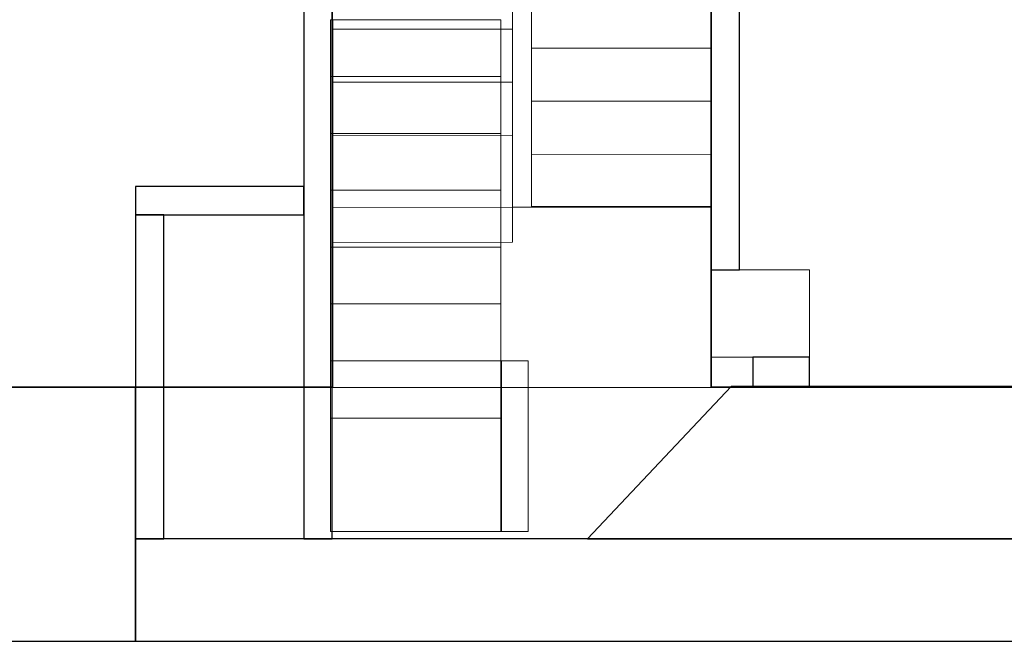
# Model space of a CAD drawing. Header units: metres. Extents: x 391.1 to 427.5, y 12.7 to 28.4.
# Tile 241 of 245: x 417.1 to 422.3, y 12.8 to 16.1. Entities that reach past the tile are written whole.
import ezdxf

# ---------------------------------------------------------------- set-up
doc = ezdxf.new("R2010")
doc.units = ezdxf.units.M
doc.layers.add('01_SUELOS', color=7, linetype='Continuous', lineweight=25, true_color=0x007f00)
for name, color, linetype, lineweight in [('A-COLS-____-MCUT', 7, 'Continuous', 18), ('A-COLS-____-OTLN', 7, 'Continuous', 18), ('A-DETL-____-MBND', 7, 'Continuous', 18), ('A-WALL-____-MCUT', 7, 'Continuous', 25), ('A-WALL-____-OTLN', 7, 'Continuous', 25), ('S-STRS-____-MCUT', 7, 'Continuous', 18), ('S-STRS-____-OTLN', 7, 'Continuous', 18)]:
    doc.layers.add(name, color=color, linetype=linetype, lineweight=lineweight)

# ---------------------------------------------------------------- blocks, each defined once
blk = doc.blocks.new('Family - Escala PS-2-151043-01_ELEC _PS1')
at = {"layer": 'S-STRS-____-OTLN', "color": 253, "true_color": 0xaaaaaa}
for p, q in [((1.0523, 3.47), (1.0521, 3.19)), ((1.0521, 3.19), (1.0523, 3.47)), ((1.0523, 3.47), (1.0521, 3.19)), ((2.0023, 3.4693), (1.0523, 3.47)), ((1.0523, 3.47), (2.0023, 3.4693)), ((2.0023, 3.4693), (1.0523, 3.47)), ((1.0523, 3.47), (1.0523, 3.3829)), ((1.0523, 3.47), (2.0023, 3.4693)), ((2.0021, 3.1893), (2.0023, 3.4693)), ((2.0023, 3.4693), (2.0021, 3.1893)), ((2.0021, 3.1893), (2.0023, 3.4693)), ((2.0023, 3.3822), (2.0023, 3.4693)), ((1.0523, 3.3829), (1.0505, 0.9547)), ((1.0523, 3.3829), (2.0023, 3.3822)), ((2.0005, 0.954), (2.0023, 3.3822)), ((1.0521, 3.19), (1.0519, 2.91)), ((1.0519, 2.91), (1.0521, 3.19)), ((1.0519, 2.91), (1.0521, 3.19)), ((2.0021, 3.1893), (1.0521, 3.19)), ((1.0521, 3.19), (2.0021, 3.1893)), ((1.0521, 3.19), (2.0021, 3.1893)), ((2.0021, 3.1893), (1.0521, 3.19)), ((1.0521, 3.19), (2.0021, 3.1893)), ((1.0521, 3.19), (2.0021, 3.1893)), ((2.0019, 2.9093), (2.0021, 3.1893)), ((2.0021, 3.1893), (2.0019, 2.9093)), ((2.0021, 3.1893), (2.0019, 2.9093)), ((1.0519, 2.91), (1.0517, 2.63)), ((1.0517, 2.63), (1.0519, 2.91)), ((1.0517, 2.63), (1.0519, 2.91)), ((2.0019, 2.9093), (1.0519, 2.91)), ((1.0519, 2.91), (2.0019, 2.9093)), ((1.0519, 2.91), (2.0019, 2.9093)), ((2.0019, 2.9093), (1.0519, 2.91)), ((1.0519, 2.91), (2.0019, 2.9093)), ((1.0519, 2.91), (2.0019, 2.9093)), ((2.0017, 2.6293), (2.0019, 2.9093)), ((2.0019, 2.9093), (2.0017, 2.6293)), ((2.0019, 2.9093), (2.0017, 2.6293)), ((0, 2.7297), (0.95, 2.7305)), ((0.95, 2.7305), (0, 2.7297)), ((0.95, 2.7305), (0, 2.7297)), ((0, 2.7297), (0.95, 2.7305)), ((0, 2.7297), (0.0016, 0.7651)), ((0.0002, 2.4497), (0, 2.7297)), ((0, 2.7297), (0.0002, 2.4497)), ((0.0002, 2.4497), (0, 2.7297)), ((0.9516, 0.7658), (0.95, 2.7305)), ((0.95, 2.7305), (0.9502, 2.4505)), ((0.9502, 2.4505), (0.95, 2.7305)), ((0.95, 2.7305), (0.9502, 2.4505)), ((1.0515, 2.35), (1.0517, 2.63)), ((1.0517, 2.63), (1.0515, 2.35)), ((1.0515, 2.35), (1.0517, 2.63)), ((1.0517, 2.63), (2.0017, 2.6293)), ((2.0017, 2.6293), (1.0517, 2.63)), ((1.0517, 2.63), (2.0017, 2.6293)), ((1.0517, 2.63), (2.0017, 2.6293)), ((2.0017, 2.6293), (1.0517, 2.63)), ((1.0517, 2.63), (2.0017, 2.6293)), ((2.0017, 2.6293), (2.0015, 2.3493)), ((2.0015, 2.3493), (2.0017, 2.6293)), ((2.0017, 2.6293), (2.0015, 2.3493)), ((0.9502, 2.4505), (0.0002, 2.4497)), ((0.9502, 2.4505), (0.0002, 2.4497)), ((0.0002, 2.4497), (0.9502, 2.4505)), ((0.9502, 2.4505), (0.0002, 2.4497)), ((0.9502, 2.4505), (0.0002, 2.4497)), ((0.0002, 2.4497), (0.9502, 2.4505)), ((0.0005, 2.1697), (0.0002, 2.4497)), ((0.0002, 2.4497), (0.0005, 2.1697)), ((0.0005, 2.1697), (0.0002, 2.4497)), ((0.9502, 2.4505), (0.9505, 2.1705)), ((0.9505, 2.1705), (0.9502, 2.4505)), ((0.9502, 2.4505), (0.9505, 2.1705)), ((1.0515, 2.35), (1.0513, 2.07)), ((1.0513, 2.07), (1.0515, 2.35)), ((1.0513, 2.07), (1.0515, 2.35)), ((2.0015, 2.3493), (1.0515, 2.35)), ((1.0515, 2.35), (2.0015, 2.3493)), ((1.0515, 2.35), (2.0015, 2.3493)), ((1.0515, 2.35), (2.0015, 2.3493)), ((1.0515, 2.35), (2.0015, 2.3493)), ((2.0015, 2.3493), (1.0515, 2.35)), ((2.0013, 2.0693), (2.0015, 2.3493)), ((2.0015, 2.3493), (2.0013, 2.0693)), ((2.0015, 2.3493), (2.0013, 2.0693)), ((0.9505, 2.1705), (0.0005, 2.1697)), ((0.9505, 2.1705), (0.0005, 2.1697)), ((0.0005, 2.1697), (0.9505, 2.1705)), ((0.9505, 2.1705), (0.0005, 2.1697)), ((0.9505, 2.1705), (0.0005, 2.1697)), ((0.0005, 2.1697), (0.9505, 2.1705)), ((0.0007, 1.8897), (0.0005, 2.1697)), ((0.0005, 2.1697), (0.0007, 1.8897)), ((0.0007, 1.8897), (0.0005, 2.1697)), ((0.9505, 2.1705), (0.9507, 1.8905)), ((0.9507, 1.8905), (0.9505, 2.1705)), ((0.9505, 2.1705), (0.9507, 1.8905)), ((1.0513, 2.07), (1.0511, 1.79)), ((1.0511, 1.79), (1.0513, 2.07)), ((1.0511, 1.79), (1.0513, 2.07)), ((2.0013, 2.0693), (1.0513, 2.07)), ((1.0513, 2.07), (2.0013, 2.0693)), ((1.0513, 2.07), (2.0013, 2.0693)), ((2.0013, 2.0693), (1.0513, 2.07)), ((1.0513, 2.07), (2.0013, 2.0693)), ((1.0513, 2.07), (2.0013, 2.0693)), ((2.0011, 1.7893), (2.0013, 2.0693)), ((2.0013, 2.0693), (2.0011, 1.7893)), ((2.0013, 2.0693), (2.0011, 1.7893)), ((0.9507, 1.8905), (0.0007, 1.8897)), ((0.9507, 1.8905), (0.0007, 1.8897)), ((0.0007, 1.8897), (0.9507, 1.8905)), ((0.9507, 1.8905), (0.0007, 1.8897)), ((0.9507, 1.8905), (0.0007, 1.8897)), ((0.0007, 1.8897), (0.9507, 1.8905)), ((0.0009, 1.6097), (0.0007, 1.8897)), ((0.0007, 1.8897), (0.0009, 1.6097)), ((0.0009, 1.6097), (0.0007, 1.8897)), ((0.9507, 1.8905), (0.9509, 1.6105)), ((0.9509, 1.6105), (0.9507, 1.8905)), ((0.9507, 1.8905), (0.9509, 1.6105)), ((1.0509, 1.51), (1.0511, 1.79)), ((1.0511, 1.79), (1.0509, 1.51)), ((1.0509, 1.51), (1.0511, 1.79)), ((1.0511, 1.79), (2.0011, 1.7893)), ((2.0011, 1.7893), (1.0511, 1.79)), ((1.0511, 1.79), (2.0011, 1.7893)), ((1.0511, 1.79), (2.0011, 1.7893)), ((2.0011, 1.7893), (1.0511, 1.79)), ((1.0511, 1.79), (2.0011, 1.7893)), ((2.0011, 1.7893), (2.0009, 1.5093)), ((2.0009, 1.5093), (2.0011, 1.7893)), ((2.0011, 1.7893), (2.0009, 1.5093)), ((0.9509, 1.6105), (0.0009, 1.6097)), ((0.9509, 1.6105), (0.0009, 1.6097)), ((0.9509, 1.6105), (0.0009, 1.6097)), ((0.0009, 1.6097), (0.9509, 1.6105)), ((0.0009, 1.6097), (0.9509, 1.6105)), ((0.9509, 1.6105), (0.0009, 1.6097)), ((0.0012, 1.3297), (0.0009, 1.6097)), ((0.0009, 1.6097), (0.0012, 1.3297)), ((0.0012, 1.3297), (0.0009, 1.6097)), ((0.9509, 1.6105), (0.9512, 1.3305)), ((0.9512, 1.3305), (0.9509, 1.6105)), ((0.9509, 1.6105), (0.9512, 1.3305)), ((1.0509, 1.51), (1.0507, 1.23)), ((1.0507, 1.23), (1.0509, 1.51)), ((1.0507, 1.23), (1.0509, 1.51)), ((2.0009, 1.5093), (1.0509, 1.51)), ((1.0509, 1.51), (2.0009, 1.5093)), ((1.0509, 1.51), (2.0009, 1.5093)), ((1.0509, 1.51), (2.0009, 1.5093)), ((1.0509, 1.51), (2.0009, 1.5093)), ((2.0009, 1.5093), (1.0509, 1.51)), ((2.0007, 1.2293), (2.0009, 1.5093)), ((2.0009, 1.5093), (2.0007, 1.2293)), ((2.0009, 1.5093), (2.0007, 1.2293)), ((0.9512, 1.3305), (0.0012, 1.3297)), ((0.0012, 1.3297), (0.9512, 1.3305)), ((0.9512, 1.3305), (0.0012, 1.3297)), ((0.9512, 1.3305), (0.0012, 1.3297)), ((0.0012, 1.3297), (0.9512, 1.3305)), ((0.9512, 1.3305), (0.0012, 1.3297)), ((0.0012, 1.3297), (0.0015, 0.9492)), ((0.0015, 0.9492), (0.0012, 1.3297)), ((0.0012, 1.3297), (0.0015, 0.9492)), ((0.9515, 0.95), (0.9512, 1.3305)), ((0.9512, 1.3305), (0.9515, 0.95)), ((0.9515, 0.95), (0.9512, 1.3305)), ((1.0507, 1.23), (1.0505, 0.95)), ((1.0505, 0.95), (1.0507, 1.23)), ((1.0505, 0.95), (1.0507, 1.23)), ((2.0007, 1.2293), (1.0507, 1.23)), ((1.0507, 1.23), (2.0007, 1.2293)), ((1.0507, 1.23), (2.0007, 1.2293)), ((2.0007, 1.2293), (1.0507, 1.23)), ((1.0507, 1.23), (2.0007, 1.2293)), ((1.0507, 1.23), (2.0007, 1.2293)), ((2.0005, 0.9493), (2.0007, 1.2293)), ((2.0007, 1.2293), (2.0005, 0.9493)), ((2.0007, 1.2293), (2.0005, 0.9493)), ((0.0015, 0.9492), (0.9515, 0.95)), ((0.9515, 0.95), (0.0015, 0.9492)), ((0.9515, 0.95), (0.0015, 0.9492)), ((0.0015, 0.9492), (0.9515, 0.95)), ((0.0015, 0.9492), (0.9515, 0.95)), ((0.9515, 0.95), (0.0015, 0.9492)), ((0.9515, 0.95), (0.0015, 0.9492)), ((0.0015, 0.9492), (0.9515, 0.95)), ((0.0015, 0.9492), (0.0022, 0)), ((0.0022, 0), (0.0015, 0.9492)), ((0.0016, 0.7651), (0.0015, 0.9492)), ((0.0015, 0.9492), (0.0022, 0)), ((0.0022, 0), (0.0015, 0.9492)), ((1.0505, 0.95), (0.9515, 0.95)), ((0.9515, 0.95), (1.0505, 0.95)), ((0.9515, 0.95), (0.9516, 0.7658)), ((1.0505, 0.95), (0.9515, 0.95)), ((0.9515, 0.95), (1.0505, 0.95)), ((1.0505, 0.9547), (1.0505, 0.95)), ((1.0505, 0.9547), (2.0005, 0.954)), ((1.0505, 0.95), (2.0005, 0.9493)), ((2.0005, 0.9493), (1.0505, 0.95)), ((2.0005, 0.9493), (1.0505, 0.95)), ((1.0505, 0.95), (2.0005, 0.9493)), ((2.0005, 0.9493), (1.0505, 0.95)), ((1.0505, 0.95), (2.0005, 0.9493)), ((2.0005, 0.9493), (1.0505, 0.95)), ((1.0505, 0.95), (2.0005, 0.9493)), ((1.9998, 0), (2.0005, 0.9493)), ((2.0005, 0.9493), (1.9998, 0)), ((1.9998, 0), (2.0005, 0.9493)), ((2.0005, 0.9493), (1.9998, 0)), ((2.0005, 0.9493), (2.0005, 0.954)), ((0.9516, 0.7658), (0.0016, 0.7651)), ((0.0022, 0), (1.9998, 0)), ((1.9998, 0), (0.0022, 0)), ((0.0022, 0), (1.9998, 0)), ((1.9998, 0), (0.0022, 0))]:
    blk.add_line(p, q, dxfattribs=at)
blk = doc.blocks.new('Family - Pilar PS-2-151055-01_ELEC _PS1')
at = {"layer": 'A-DETL-____-MBND', "color": 253, "true_color": 0xaaaaaa}
for p, q in [((0, 0.46), (0, 0)), ((0, 0), (0, 0.46)), ((0.52, 0.46), (0, 0.46)), ((0, 0.46), (0.52, 0.46)), ((0.52, 0), (0.52, 0.46)), ((0.52, 0.46), (0.52, 0)), ((0, 0), (0.52, 0)), ((0.52, 0), (0, 0))]:
    blk.add_line(p, q, dxfattribs=at)
blk = doc.blocks.new('Family - LONDR55-XX_ZZ-ARQ-CAA-M3D-Londres55-151093-01_ELEC _PS1')
at = {"layer": '01_SUELOS', "color": 9, "true_color": 0xaad4aa}
for p, q in [((28.635, 3.3), (28.635, 0)), ((28.635, 0), (28.635, 3.3)), ((26.635, 0), (26.6356, 1.9398)), ((26.6356, 1.9398), (26.635, 0)), ((0, 0), (26.635, 0)), ((26.635, 0), (0, 0)), ((28.635, 0), (31.838, 0)), ((31.838, 0), (28.635, 0))]:
    blk.add_line(p, q, dxfattribs=at)
blk = doc.blocks.new('Family - Mur PS-2-151177-01_ELEC _PS1')
at = {"layer": 'A-DETL-____-MBND', "color": 253, "true_color": 0xaaaaaa}
for p, q in [((31.836, 1.34), (0, 1.34)), ((0, 1.34), (31.836, 1.34)), ((-0.95, 0), (31.5586, 0)), ((0, 0), (31.5586, 0)), ((31.5586, 0), (0, 0))]:
    blk.add_line(p, q, dxfattribs=at)
blk = doc.blocks.new('Family - Mur PS-1-153352-01_ELEC _PS1')
at = {"layer": 'A-WALL-____-MCUT', "color": 253, "true_color": 0xaaaaaa}
for p, q in [((16.935, 1.34), (0, 1.34)), ((16.935, 0), (16.935, 1.34)), ((0, 0), (16.935, 0))]:
    blk.add_line(p, q, dxfattribs=at)
at = {"layer": 'A-WALL-____-OTLN', "color": 253, "true_color": 0xaaaaaa}
for p, q in [((16.935, 1.34), (0, 1.34)), ((16.935, 0), (16.935, 1.34)), ((0, 0), (16.935, 0))]:
    blk.add_line(p, q, dxfattribs=at)
at = {"layer": 'A-WALL-____-OTLN', "color": 253, "lineweight": 18, "true_color": 0xaaaaaa}
blk.add_line((0, 0), (16.935, 0), dxfattribs=at)
blk = doc.blocks.new('Family - Escala PS-1-153358-01_ELEC _PS1')
at = {"layer": 'S-STRS-____-MCUT', "color": 253, "true_color": 0xaaaaaa}
for p, q in [((0.9, 0.9), (0, 0.9)), ((0, 0.9), (0, 0)), ((1.044, 0.9), (0.9, 0.9)), ((0.9, 0.9), (0.9, 0)), ((0.9, 0), (0.9, 0.9)), ((1.044, 0), (1.044, 0.9)), ((0, 0), (0.9, 0)), ((0.9, 0), (1.044, 0))]:
    blk.add_line(p, q, dxfattribs=at)
at = {"layer": 'S-STRS-____-OTLN', "color": 253, "true_color": 0xaaaaaa}
for p, q in [((0, 2.7), (0, 0.5969)), ((0, 2.4), (0, 2.7)), ((0, 2.7), (0.9, 2.7)), ((0.9, 2.7), (0, 2.7)), ((0.9, 2.7), (0, 2.7)), ((0, 2.7), (0.9, 2.7)), ((0, 2.7), (0, 2.4)), ((0, 2.4), (0, 2.7)), ((0.9, 0.5969), (0.9, 2.7)), ((0.9, 2.7), (0.9, 2.4)), ((0.9, 2.4), (0.9, 2.7)), ((0.9, 2.7), (0.9, 2.4)), ((0, 2.1), (0, 2.4)), ((0.9, 2.4), (0, 2.4)), ((0.9, 2.4), (0, 2.4)), ((0.9, 2.4), (0, 2.4)), ((0, 2.4), (0.9, 2.4)), ((0, 2.4), (0, 2.1)), ((0, 2.1), (0, 2.4)), ((0, 2.4), (0.9, 2.4)), ((0.9, 2.4), (0, 2.4)), ((0.9, 2.4), (0.9, 2.1)), ((0.9, 2.1), (0.9, 2.4)), ((0.9, 2.4), (0.9, 2.1)), ((0.9, 2.1), (0, 2.1)), ((0, 2.1), (0.9, 2.1)), ((0, 2.1), (0, 1.8)), ((0, 1.8), (0, 2.1)), ((0, 1.8), (0, 2.1)), ((0.9, 2.1), (0, 2.1)), ((0.9, 2.1), (0, 2.1)), ((0, 2.1), (0.9, 2.1)), ((0.9, 2.1), (0, 2.1)), ((0.9, 1.8), (0.9, 2.1)), ((0.9, 2.1), (0.9, 1.8)), ((0.9, 2.1), (0.9, 1.8)), ((0, 1.8), (0.9, 1.8)), ((0.9, 1.8), (0, 1.8)), ((0.9, 1.8), (0, 1.8)), ((0, 1.8), (0.9, 1.8)), ((0, 1.8), (0, 1.5)), ((0, 1.5), (0, 1.8)), ((0, 1.5), (0, 1.8)), ((0.9, 1.8), (0, 1.8)), ((0.9, 1.8), (0, 1.8)), ((0.9, 1.5), (0.9, 1.8)), ((0.9, 1.8), (0.9, 1.5)), ((0.9, 1.8), (0.9, 1.5)), ((0.9, 1.5), (0, 1.5)), ((0, 1.5), (0.9, 1.5)), ((0, 1.5), (0, 1.2)), ((0, 1.2), (0, 1.5)), ((0, 1.5), (0.9, 1.5)), ((0.9, 1.5), (0, 1.5)), ((0, 1.2), (0, 1.5)), ((0.9, 1.5), (0, 1.5)), ((0.9, 1.5), (0, 1.5)), ((0.9, 1.2), (0.9, 1.5)), ((0.9, 1.5), (0.9, 1.2)), ((0.9, 1.5), (0.9, 1.2)), ((0.9, 1.2), (0, 1.2)), ((0, 1.2), (0.9, 1.2)), ((0, 1.2), (0, 0.9)), ((0, 0.9), (0, 1.2)), ((0, 1.2), (0.9, 1.2)), ((0.9, 1.2), (0, 1.2)), ((0, 1.2), (0, 0.9)), ((0.9, 1.2), (0, 1.2)), ((0.9, 1.2), (0, 1.2)), ((0.9, 0.9), (0.9, 1.2)), ((0.9, 1.2), (0.9, 0.9)), ((0.9, 0.9), (0.9, 1.2)), ((0, 0.9), (0.9, 0.9)), ((0.9, 0.9), (0, 0.9)), ((0.9, 0.9), (0, 0.9)), ((0, 0.9), (0, 0)), ((0, 0.9), (0.9, 0.9)), ((0, 0.5969), (0, 0.9)), ((0.9, 0.9), (0, 0.9)), ((0.9, 0), (0.9, 0.9)), ((0.9031, 0.9), (0.9, 0.9)), ((0.9, 0), (0.9, 0.9)), ((0.9, 0.9), (0.9, 0.5969)), ((0.9031, 0.9), (0.9031, 0)), ((1.044, 0.9), (0.9031, 0.9)), ((0.9, 0.5969), (0, 0.5969)), ((0, 0), (0.9, 0)), ((0.9, 0), (0.9031, 0)), ((0.9031, 0), (1.044, 0))]:
    blk.add_line(p, q, dxfattribs=at)
blk = doc.blocks.new('Family - Pilar PS-1-153451-01_ELEC _PS1')
at = {"layer": 'A-COLS-____-MCUT', "color": 253, "true_color": 0xaaaaaa}
for p, q in [((0.52, 0.46), (0, 0.46)), ((0, 0.46), (0, 0)), ((0.52, 0), (0.52, 0.46)), ((0, 0), (0.52, 0))]:
    blk.add_line(p, q, dxfattribs=at)
at = {"layer": 'A-COLS-____-OTLN', "color": 253, "true_color": 0xaaaaaa}
for p, q in [((0.52, 0.46), (0, 0.46)), ((0, 0.46), (0, 0)), ((0.52, 0), (0.52, 0.46)), ((0, 0), (0.52, 0))]:
    blk.add_line(p, q, dxfattribs=at)
blk = doc.blocks.new('Family - Evans P-1-153486-01_ELEC _PS1')
at = {"layer": 'A-WALL-____-MCUT', "color": 253, "true_color": 0xaaaaaa}
for p, q in [((0.89, 0.15), (0, 0.15)), ((0, 0.15), (0, 0)), ((0.89, 0), (0.89, 0.15)), ((0, 0), (0.89, 0))]:
    blk.add_line(p, q, dxfattribs=at)
at = {"layer": 'A-WALL-____-OTLN', "color": 253, "true_color": 0xaaaaaa}
for p, q in [((0.89, 0.15), (0, 0.15)), ((0, 0.15), (0, 0)), ((0.89, 0), (0.89, 0.15)), ((0, 0), (0.89, 0))]:
    blk.add_line(p, q, dxfattribs=at)
at = {"layer": 'A-WALL-____-OTLN', "color": 253, "lineweight": 18, "true_color": 0xaaaaaa}
blk.add_line((0, 0), (0.89, 0), dxfattribs=at)
blk = doc.blocks.new('Family - Mur PS-1-153530-01_ELEC _PS1')
at = {"layer": 'A-WALL-____-MCUT', "color": 253, "true_color": 0xaaaaaa}
for p, q in [((0, 0.54), (0, 0)), ((6.0771, 0.54), (0, 0.54)), ((0, 0), (5.9652, 0))]:
    blk.add_line(p, q, dxfattribs=at)
at = {"layer": 'A-WALL-____-OTLN', "color": 253, "true_color": 0xaaaaaa}
for p, q in [((0, 0.54), (0, 0)), ((6.0771, 0.54), (0, 0.54)), ((0, 0), (5.9652, 0))]:
    blk.add_line(p, q, dxfattribs=at)
at = {"layer": 'A-WALL-____-OTLN', "color": 253, "lineweight": 18, "true_color": 0xaaaaaa}
blk.add_line((0, 0), (5.9652, 0), dxfattribs=at)
blk = doc.blocks.new('Family - Evans P-1-153532-01_ELEC _PS1')
at = {"layer": 'A-WALL-____-MCUT', "color": 253, "true_color": 0xaaaaaa}
for p, q in [((0.0406, 0.15), (0, 0.15)), ((0, 0.15), (0, 0)), ((0.0406, 0), (0.0406, 0.15)), ((0.98, 0.15), (0.98, 0)), ((1, 0.15), (0.98, 0.15)), ((1, 0), (1, 0.15)), ((6.2501, 0.15), (1.15, 0.15)), ((1.15, 0.15), (1.15, 0)), ((6.2501, 0), (6.2501, 0.15)), ((0, 0), (0.0406, 0)), ((0.98, 0), (1, 0)), ((1.15, 0), (6.2501, 0))]:
    blk.add_line(p, q, dxfattribs=at)
at = {"layer": 'A-WALL-____-OTLN', "color": 253, "true_color": 0xaaaaaa}
for p, q in [((0.0406, 0.15), (0, 0.15)), ((0, 0.15), (0, 0)), ((0.0406, 0), (0.0406, 0.15)), ((0.98, 0.15), (0.98, 0)), ((0.98, 0.15), (1, 0.15)), ((1, 0.15), (1, 0)), ((6.2501, 0.15), (1.15, 0.15)), ((1.15, 0.15), (1.15, 0)), ((6.2501, 0), (6.2501, 0.15)), ((0, 0), (0.0406, 0)), ((0.98, 0), (1, 0)), ((1.15, 0), (6.2501, 0))]:
    blk.add_line(p, q, dxfattribs=at)
blk = doc.blocks.new('Family - Evans P-1-153551-01_ELEC _PS1')
at = {"layer": 'A-WALL-____-MCUT', "color": 253, "true_color": 0xaaaaaa}
for p, q in [((2.6, 0.15), (0, 0.15)), ((0, 0.15), (0, 0)), ((2.6, 0), (2.6, 0.15)), ((0, 0), (2.6, 0))]:
    blk.add_line(p, q, dxfattribs=at)
at = {"layer": 'A-WALL-____-OTLN', "color": 253, "true_color": 0xaaaaaa}
for p, q in [((2.6, 0.15), (0, 0.15)), ((0, 0.15), (0, 0)), ((2.6, 0), (2.6, 0.15)), ((0, 0), (2.6, 0))]:
    blk.add_line(p, q, dxfattribs=at)
at = {"layer": 'A-WALL-____-OTLN', "color": 253, "lineweight": 18, "true_color": 0xaaaaaa}
blk.add_line((0, 0), (2.6, 0), dxfattribs=at)
blk = doc.blocks.new('Family - Evans P-1-153599-01_ELEC _PS1')
at = {"layer": 'A-WALL-____-MCUT', "color": 253, "true_color": 0xaaaaaa}
for p, q in [((1.7101, 0.15), (0, 0.15)), ((0, 0.15), (0, 0)), ((1.7101, 0), (1.7101, 0.15)), ((0, 0), (1.7101, 0))]:
    blk.add_line(p, q, dxfattribs=at)
at = {"layer": 'A-WALL-____-OTLN', "color": 253, "true_color": 0xaaaaaa}
for p, q in [((1.7101, 0.15), (0, 0.15)), ((0, 0.15), (0, 0)), ((1.7101, 0), (1.7101, 0.15)), ((0, 0), (1.7101, 0))]:
    blk.add_line(p, q, dxfattribs=at)
at = {"layer": 'A-WALL-____-OTLN', "color": 253, "lineweight": 18, "true_color": 0xaaaaaa}
blk.add_line((0, 0), (1.7101, 0), dxfattribs=at)
blk = doc.blocks.new('Family - Evans P-1-153630-01_ELEC _PS1')
at = {"layer": 'A-WALL-____-MCUT', "color": 253, "true_color": 0xaaaaaa}
for p, q in [((0.1553, 0.3), (0, 0.3)), ((0, 0.3), (0, 0)), ((0.1553, 0), (0.1553, 0.3)), ((0, 0), (0.1553, 0))]:
    blk.add_line(p, q, dxfattribs=at)
at = {"layer": 'A-WALL-____-OTLN', "color": 253, "true_color": 0xaaaaaa}
for p, q in [((0.1553, 0.3), (0, 0.3)), ((0, 0.3), (0, 0)), ((0.1553, 0), (0.1553, 0.3)), ((0, 0), (0.1553, 0))]:
    blk.add_line(p, q, dxfattribs=at)
at = {"layer": 'A-WALL-____-OTLN', "color": 253, "lineweight": 18, "true_color": 0xaaaaaa}
blk.add_line((0, 0), (0.1553, 0), dxfattribs=at)
blk = doc.blocks.new('Family - Mur PS-1-153642-01_ELEC _PS1')
at = {"layer": 'A-WALL-____-MCUT', "color": 253, "true_color": 0xaaaaaa}
for p, q in [((0.7591, 0.8048), (0, 0)), ((3.8568, 0.8048), (0.7591, 0.8048)), ((0, 0), (3.69, 0))]:
    blk.add_line(p, q, dxfattribs=at)
at = {"layer": 'A-WALL-____-OTLN', "color": 253, "true_color": 0xaaaaaa}
for p, q in [((0.7591, 0.8048), (0, 0)), ((3.8568, 0.8048), (0.7591, 0.8048)), ((0, 0), (3.69, 0))]:
    blk.add_line(p, q, dxfattribs=at)
at = {"layer": 'A-WALL-____-OTLN', "color": 253, "lineweight": 18, "true_color": 0xaaaaaa}
blk.add_line((-1.3471, 0), (4.305, 0), dxfattribs=at)
blk = doc.blocks.new('LONDR55-XX_ZZ-ARQ-CAA-M3D-Londres55_ifc-1-01_ELEC _PS1')
at = {"layer": '01_SUELOS', "color": 253, "lineweight": 18, "true_color": 0xaaaaaa}
blk.add_blockref('Family - LONDR55-XX_ZZ-ARQ-CAA-M3D-Londres55-151093-01_ELEC _PS1', (392.0964, 14.1807), dxfattribs=at)
at = {"layer": 'A-COLS-____-OTLN', "color": 253, "lineweight": 18, "true_color": 0xaaaaaa}
for name in ['Family - Pilar PS-2-151055-01_ELEC _PS1', 'Family - Pilar PS-1-153451-01_ELEC _PS1']:
    blk.add_blockref(name, (420.7314, 14.3407), dxfattribs=at)
at = {"layer": 'A-WALL-____-OTLN', "color": 253, "lineweight": 18, "true_color": 0xaaaaaa}
for name, p, rotation in [('Family - Evans P-1-153532-01_ELEC _PS1', (418.5814, 19.6307), 270), ('Family - Evans P-1-153551-01_ELEC _PS1', (420.7314, 17.4007), 270), ('Family - Evans P-1-153486-01_ELEC _PS1', (418.5814, 15.2407), 180), ('Family - Evans P-1-153599-01_ELEC _PS1', (417.6914, 15.0907), 270), ('Family - Evans P-1-153630-01_ELEC _PS1', (420.9514, 14.3407), 270)]:
    blk.add_blockref(name, p, dxfattribs=dict(at, rotation=rotation))
for name, p in [('Family - Mur PS-2-151177-01_ELEC _PS1', (392.0997, 12.8406)), ('Family - Mur PS-1-153352-01_ELEC _PS1', (400.7564, 12.8406)), ('Family - Mur PS-1-153642-01_ELEC _PS1', (420.0786, 13.3806)), ('Family - Mur PS-1-153530-01_ELEC _PS1', (417.6914, 12.8406))]:
    blk.add_blockref(name, p, dxfattribs=at)
at = {"layer": 'S-STRS-____-OTLN', "color": 253, "lineweight": 18, "true_color": 0xaaaaaa}
for name, p in [('Family - Escala PS-2-151043-01_ELEC _PS1', (418.732, 14.1806)), ('Family - Escala PS-1-153358-01_ELEC _PS1', (418.7219, 13.4205))]:
    blk.add_blockref(name, p, dxfattribs=at)

msp = doc.modelspace()

# ---------------------------------------------------------------- block references
at = {"lineweight": 5}
msp.add_blockref('LONDR55-XX_ZZ-ARQ-CAA-M3D-Londres55_ifc-1-01_ELEC _PS1', (0, 0), dxfattribs=at)

doc.saveas('drawing.dxf')
